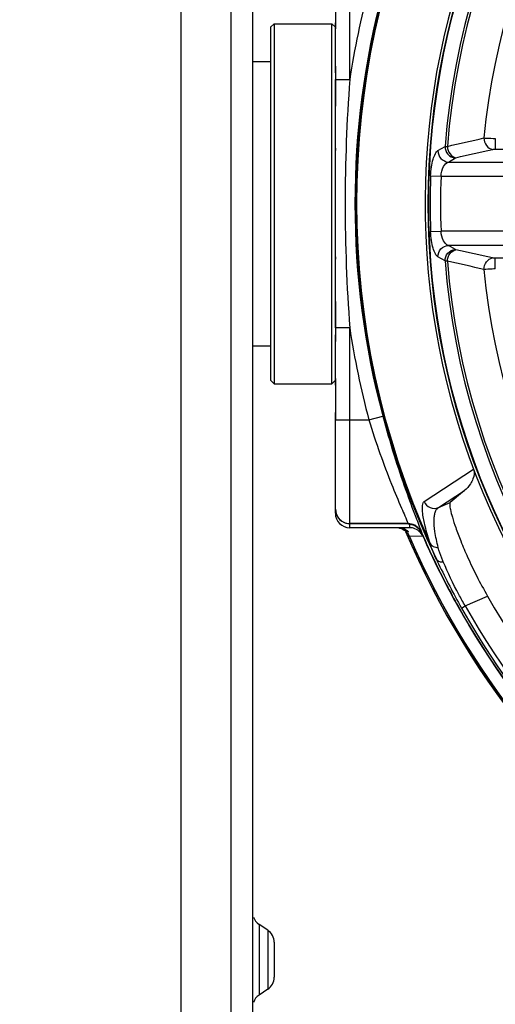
# Model space of a CAD drawing. Header units: millimetres. Extents: x -192 to 265, y -68 to 200.
# Tile 28 of 47: x 55 to 72, y 118 to 152. Entities that reach past the tile are written whole.
import ezdxf

# ---------------------------------------------------------------- set-up
doc = ezdxf.new("R2010")
doc.units = ezdxf.units.MM
doc.header["$LTSCALE"] = 16.335
doc.layers.get('0').update_dxf_attribs({"linetype": 'CONTINUOUS'})
doc.styles.get("Standard").update_dxf_attribs({"font": 'txt', "width": 0.85})
doc.dimstyles.new('DIMSTYLE_1', dxfattribs={"dimtxt": 3.3, "dimasz": 3.5, "dimexe": 1.5, "dimexo": 1, "dimgap": 0.825, "dimtad": 1, "dimdec": 0, "dimlfac": 100, "dimdsep": 46, "dimtxsty": 'STANDARD', "dimblk": '_FILLED', "dimblk1": '_FILLED', "dimblk2": '_FILLED', "dimcen": 0.09, "dimadec": 0, "dimazin": 0, "dimtp": 0.01, "dimtm": 0.01, "dimtfac": 1, "dimtdec": 0, "dimtofl": 0, "dimtmove": 0, "dimatfit": 3, "dimldrblk": '_FILLED', "dimfxl": 1, "dimtolj": 1, "dimarcsym": 0})

# ---------------------------------------------------------------- blocks, each defined once
blk = doc.blocks.new('_FILLED')
at = {"color": 0, "linetype": 'ByBlock'}
blk.add_solid([(0, 0), (-1, 0.2143), (-1, -0.2143)], dxfattribs=at)
blk = doc.blocks.new('*D2')
at = {"color": 7, "linetype": 'Continuous'}
for p, q in [((95.043, 175.389), (33.533, 175.389)), ((35.033, 175.389), (35.033, 109.889)), ((35.033, 44.388), (35.033, 109.889)), ((67.738, 44.388), (33.533, 44.388))]:
    blk.add_line(p, q, dxfattribs=at)
at = {"color": 7, "linetype": 'Continuous', "xscale": 3.5, "yscale": 3.5, "zscale": 3.5}
for p, rotation in [((35.033, 175.389), 90), ((35.033, 44.388), 270)]:
    blk.add_blockref('_FILLED', p, dxfattribs=dict(at, rotation=rotation))
blk = doc.blocks.new('*D3')
at = {"color": 7, "linetype": 'Continuous'}
for p, q in [((61.622, 162.081), (41.706, 162.081)), ((43.206, 162.081), (43.206, 103.235)), ((43.206, 44.388), (43.206, 103.235)), ((67.738, 44.388), (41.706, 44.388))]:
    blk.add_line(p, q, dxfattribs=at)
at = {"color": 7, "linetype": 'Continuous', "xscale": 3.5, "yscale": 3.5, "zscale": 3.5}
for p, rotation in [((43.206, 162.081), 90), ((43.206, 44.388), 270)]:
    blk.add_blockref('_FILLED', p, dxfattribs=dict(at, rotation=rotation))

msp = doc.modelspace()

# ---------------------------------------------------------------- linework, layer by layer
at = {"color": 7, "linetype": 'Continuous'}
for p, q in [((60.8638, 162.03448), (60.8638, 84.10781)), ((63.4038, 161.31892), (63.4038, 115.61926)), ((66.8328, 150.17428), (66.8328, 157.22799)), ((62.6285, 155.46866), (62.6285, 115.61926)), ((66.32761, 153.16399), (66.32761, 152.19879)), ((66.33042, 153.16399), (66.33042, 152.19879)), ((64.0388, 152.02099), (64.1658, 152.14799)), ((64.1658, 152.14799), (64.1658, 139.44799)), ((64.1658, 152.14799), (66.1978, 152.14799)), ((66.1978, 139.44799), (66.1978, 152.14799)), ((66.3248, 152.02099), (66.1978, 152.14799)), ((66.32761, 152.19879), (66.32479, 151.9638)), ((66.3248, 150.42079), (66.3248, 152.17751)), ((66.33042, 152.19879), (66.32761, 152.19879)), ((64.0388, 152.02094), (64.0388, 139.57504)), ((63.4038, 150.81449), (64.0388, 150.81449)), ((66.33042, 150.42079), (66.32761, 150.42079)), ((66.33042, 150.42079), (66.33042, 150.17428)), ((66.3248, 141.4217), (66.3248, 150.17428)), ((66.33042, 150.17428), (66.32761, 150.17428)), ((66.33042, 150.17428), (66.8328, 150.17428)), ((66.32695, 149.45599), (66.3248, 149.24447)), ((66.3291, 149.45599), (66.32695, 149.45599)), ((71.97331, 148.09692), (71.97331, 147.72171)), ((66.3248, 147.75456), (66.3248, 147.67759)), ((69.94876, 147.67043), (70.1963, 147.81779)), ((71.97331, 147.72171), (74.62933, 147.72171)), ((70.31406, 147.26901), (70.56143, 147.41405)), ((70.31406, 147.26901), (76.58295, 147.26901)), ((69.68941, 146.7824), (70.0554, 146.76873)), ((70.0554, 146.76873), (76.55823, 146.76873)), ((69.68941, 144.81358), (70.0554, 144.82725)), ((76.55823, 144.82725), (70.0554, 144.82725)), ((76.58295, 144.32697), (70.31406, 144.32697)), ((70.56143, 144.18193), (70.31406, 144.32697)), ((66.3248, 143.91839), (66.3248, 143.84223)), ((70.1963, 143.77819), (69.94876, 143.92554)), ((71.97331, 143.49906), (71.97331, 143.87427)), ((74.62933, 143.87427), (71.97331, 143.87427)), ((66.32476, 142.35117), (66.32694, 142.13999)), ((66.3291, 142.13999), (66.32695, 142.13999)), ((66.32757, 141.58244), (66.32761, 141.17519)), ((66.8328, 141.4217), (66.32761, 141.4217)), ((66.33042, 141.4217), (66.33042, 141.17519)), ((66.8328, 134.51571), (66.8328, 141.4217)), ((66.3248, 139.39719), (66.3248, 141.17519)), ((66.32761, 141.17519), (66.3248, 140.94024)), ((66.33042, 141.17519), (66.32761, 141.17519)), ((63.4038, 140.78149), (64.0388, 140.78149)), ((64.0388, 139.57499), (64.1658, 139.44799)), ((64.1658, 139.44799), (66.1978, 139.44799)), ((66.3248, 139.57499), (66.1978, 139.44799)), ((66.32761, 139.39719), (66.32761, 138.43199)), ((66.33042, 139.39719), (66.32761, 139.39719)), ((66.33042, 139.39719), (66.33042, 138.43199)), ((66.32761, 138.43199), (66.32479, 138.1969)), ((66.3248, 138.20209), (66.3248, 138.43199)), ((66.33042, 138.43199), (66.32761, 138.43199)), ((67.50665, 138.17799), (67.99738, 138.30903)), ((66.3248, 138.19697), (66.3248, 138.19693)), ((66.3248, 134.87599), (66.3248, 138.19693)), ((66.3248, 138.17799), (67.50665, 138.17799)), ((69.46257, 135.28992), (71.20526, 136.42818)), ((69.96111, 135.07743), (70.8833, 135.67627)), ((70.8833, 135.67627), (70.38143, 135.25805)), ((69.96111, 135.07743), (70.38143, 135.25805)), ((66.32482, 135.01868), (66.3248, 135.02352)), ((66.8328, 134.50586), (66.8328, 134.51571)), ((68.89399, 134.51571), (66.8328, 134.51571)), ((66.8328, 134.36799), (66.8328, 134.50587)), ((68.89399, 134.50586), (66.8328, 134.50586)), ((68.89399, 134.50586), (68.89399, 134.51571)), ((68.9521, 134.36799), (68.9521, 134.50145)), ((68.9521, 134.36799), (66.8328, 134.36799)), ((68.7478, 134.33099), (68.77249, 134.31982)), ((68.77249, 134.31982), (68.79446, 134.30836)), ((68.83086, 134.28579), (68.84558, 134.27519)), ((68.84558, 134.27519), (68.85813, 134.26539)), ((68.88515, 134.1716), (68.90781, 134.11877)), ((68.90781, 134.11877), (68.93419, 134.05761)), ((69.37754, 134.18069), (69.37755, 134.18078)), ((69.41729, 134.06481), (68.94347, 134.06184)), ((69.92165, 133.19651), (69.89265, 133.25876)), ((70.90916, 131.6094), (71.6969, 131.95556)), ((70.77808, 131.5354), (70.90916, 131.6094)), ((63.63001, 120.37418), (63.63001, 117.8818)), ((63.93958, 120.1678), (63.63001, 120.37418)), ((63.93958, 120.1678), (63.93958, 118.08818)), ((64.1658, 119.74512), (64.1658, 118.51086)), ((63.93958, 118.08818), (63.63001, 117.8818))]:
    msp.add_line(p, q, dxfattribs=at)
for points in [[(66.32476, 150.65573), (66.32753, 150.44779), (66.32761, 150.42079)], [(66.32761, 150.42079), (66.32757, 150.02733), (66.32727, 149.68134), (66.32695, 149.45599)], [(66.32695, 142.13999), (66.32725, 141.92843), (66.32757, 141.58244)], [(66.32479, 139.63284), (66.32752, 139.42625), (66.3276, 139.39719)], [(66.32483, 135.01857), (66.35194, 134.85637), (66.42979, 134.70817), (66.54909, 134.59399), (66.69672, 134.52476), (66.8328, 134.50587)], [(68.89399, 134.50587), (68.94682, 134.50304), (69.12651, 134.44901), (69.27967, 134.33171), (69.37754, 134.18069)], [(68.79446, 134.30836), (68.81387, 134.29692), (68.83086, 134.28579)], [(68.85813, 134.26539), (68.8686, 134.25659), (68.87709, 134.24897)], [(68.87709, 134.24897), (68.88362, 134.24273), (68.8881, 134.23821)]]:
    msp.add_lwpolyline(points, dxfattribs=at)
for radius in [26.43967, 26.42091]:
    msp.add_circle((96.0428, 145.79799), radius, dxfattribs=at)
for centre, radius, start, end in [((96.0428, 145.79799), 26.54612, 21.516217, 20.668674), ((96.0428, 145.79799), 25.9253, 124.468356, 175.531644), ((96.0428, 145.79799), 25.84121, 124.488672, 175.511328), ((96.0428, 145.79799), 24.58327, 125.412181, 174.587819), ((96.0428, 145.79799), 29.00108, 154.381872, 205.618128), ((96.0428, 145.79799), 28.96892, 155.555232, 204.444768), ((96.0428, 145.79799), 29.53601, 165.049162, 171.479233), ((96.0428, 145.79799), 29.02809, 165.049162, 194.950838), ((-163.09603, 150.23661), 229.42645, 359.8050511, 359.984434), ((125.49687, 145.79799), 58.82708, 175.7336877, 184.2663123), ((96.0428, 145.79799), 26.37176, 177.860759, 182.139241), ((96.0428, 145.79799), 26.00552, 177.860759, 182.139241), ((96.0428, 145.79799), 25.9253, 184.468356, 235.531644), ((96.0428, 145.79799), 25.84121, 184.488672, 235.511328), ((96.0428, 145.79799), 24.58327, 185.412181, 234.587819), ((-163.1626, 141.35927), 229.49303, 0.0155871, 0.194918), ((96.0428, 145.79799), 29.53601, 188.520767, 194.950838), ((66.8328, 134.87599), 0.508, 180, 270), ((66.83298, 135.0239), 0.50819, 180.58811, 269.978814), ((68.52691, 133.83204), 0.53599, 72.945755, 86.179971), ((68.52493, 133.82516), 0.54314, 70.801661, 72.959314), ((68.52138, 133.81599), 0.55298, 61.754684, 70.766373), ((68.51077, 133.79643), 0.57522, 56.660836, 61.745815), ((68.4766, 133.85934), 0.50897, 36.778338, 50.695316), ((96.0428, 145.79799), 29.591, 202.997346, 337.109625), ((68.59314, 133.93834), 0.42102, 49.744372, 53.919899), ((68.47574, 133.85921), 0.50974, 23.423965, 36.732645), ((68.95179, 133.85723), 0.51076, 75.00738, 89.966042), ((68.92214, 134.13486), 0.23102, 79.603948, 80.185255), ((68.85677, 133.95584), 0.56713, 41.119406, 43.061505), ((68.85177, 133.95206), 0.57339, 23.508814, 41.074707), ((96.04615, 145.80832), 29.09317, 203.557256, 205.766513), ((96.02914, 145.78331), 29.52336, 203.401188, 204.179759), ((96.04278, 145.78906), 29.52795, 203.400533, 267.77056), ((96.04679, 145.80865), 29.10408, 203.797893, 205.76767), ((96.0428, 145.78907), 29.53817, 204.179091, 267.820264), ((96.04865, 145.80982), 29.10627, 205.768156, 209.456915), ((96.03963, 145.80521), 29.08594, 205.766576, 205.991832), ((96.04782, 145.80943), 29.09516, 205.992229, 209.462437), ((91.13397, 143.11324), 23.4159, 205.055402, 205.343265), ((92.21555, 143.64069), 24.61916, 205.375212, 209.452491), ((96.0428, 145.79799), 28.00599, 209.62141, 330.378592), ((96.04603, 145.80872), 29.10345, 209.457565, 211.671316), ((96.0428, 145.80678), 29.08948, 209.462765, 330.540001), ((96.0428, 145.79799), 29.01254, 209.445852, 330.554148), ((96.0428, 145.79799), 28.86201, 209.445852, 330.554148), ((96.04281, 145.80682), 29.09971, 211.67146, 267.795795), ((63.9118, 120.79686), 0.508, 198.770335, 236.309932), ((63.6578, 119.74512), 0.508, 0, 56.309932), ((63.6578, 118.51086), 0.508, 303.690068, 360), ((63.9118, 117.45912), 0.508, 123.690068, 161.229665)]:
    msp.add_arc(centre, radius, start, end, dxfattribs=at)
for points, knots in [([(66.33042, 152.19879), (66.33042, 152.17801), (66.32949, 152.09967), (66.3248, 152.02141), (66.3248, 151.96385)], [0, 0, 0, 0, 0.26522347, 1, 1, 1, 1]), ([(66.3248, 150.65585), (66.32479, 150.63781), (66.32669, 150.55945), (66.33043, 150.48113), (66.33042, 150.42079)], [0, 0, 0, 0, 0.23014104, 1, 1, 1, 1]), ([(66.3291, 149.45599), (66.32904, 149.43746), (66.32816, 149.367), (66.3248, 149.29658), (66.3248, 149.24464)], [0, 0, 0, 0, 0.2628724, 1, 1, 1, 1]), ([(71.56912, 148.11668), (71.5961, 148.11637), (71.73097, 148.11273), (71.86567, 148.10461), (71.97331, 148.09692)], [0, 0, 0, 0, 0.20004663, 1, 1, 1, 1]), ([(71.56912, 148.11668), (71.5715, 148.02168), (71.62667, 147.84056), (71.78862, 147.72387), (71.87095, 147.71288)], [0, 0, 0, 0, 0.5336078, 1, 1, 1, 1]), ([(69.68941, 146.7824), (69.69331, 146.88695), (69.7112, 147.08354), (69.7669, 147.34821), (69.83941, 147.54384), (69.90909, 147.64676), (69.94876, 147.67043)], [0, 0, 0, 0, 0.3322717, 0.62625007, 0.85328163, 1, 1, 1, 1]), ([(69.94876, 147.67043), (69.94686, 147.57225), (70.02179, 147.36928), (70.21762, 147.27396), (70.31406, 147.26901)], [0, 0, 0, 0, 0.50417261, 1, 1, 1, 1]), ([(70.1963, 147.81779), (70.19381, 147.71928), (70.26817, 147.51512), (70.46465, 147.41903), (70.56143, 147.41405)], [0, 0, 0, 0, 0.50418619, 1, 1, 1, 1]), ([(70.1963, 147.81779), (70.20136, 147.81828), (70.22951, 147.82018), (70.25773, 147.82037), (70.28084, 147.82037)], [0, 0, 0, 0, 0.18032917, 1, 1, 1, 1]), ([(70.28084, 147.82037), (70.28416, 147.72618), (70.3403, 147.54702), (70.50137, 147.4323), (70.5831, 147.42144)], [0, 0, 0, 0, 0.53340919, 1, 1, 1, 1]), ([(71.87095, 147.71288), (71.87773, 147.71441), (71.91156, 147.72015), (71.94597, 147.72171), (71.97331, 147.72171)], [0, 0, 0, 0, 0.2026588, 1, 1, 1, 1]), ([(70.56143, 147.41405), (70.5627, 147.41479), (70.5696, 147.41812), (70.57707, 147.42007), (70.5831, 147.42144)], [0, 0, 0, 0, 0.19172355, 1, 1, 1, 1]), ([(70.0554, 146.76873), (70.06295, 146.88471), (70.10753, 147.07457), (70.24028, 147.24424), (70.31406, 147.26901)], [0, 0, 0, 0, 0.5989277, 1, 1, 1, 1]), ([(69.94876, 143.92554), (69.90909, 143.94922), (69.83941, 144.05214), (69.7669, 144.24777), (69.7112, 144.51243), (69.69332, 144.70903), (69.68941, 144.81358)], [0, 0, 0, 0, 0.14671771, 0.37374944, 0.66772378, 1, 1, 1, 1]), ([(70.31406, 144.32697), (70.24028, 144.35174), (70.10753, 144.52141), (70.06296, 144.71127), (70.0554, 144.82725)], [0, 0, 0, 0, 0.40107194, 1, 1, 1, 1]), ([(69.94875, 143.92554), (69.94684, 144.02373), (70.02179, 144.2267), (70.21762, 144.32202), (70.31406, 144.32697)], [0, 0, 0, 0, 0.50417235, 1, 1, 1, 1]), ([(70.1963, 143.77819), (70.19381, 143.8767), (70.26817, 144.08086), (70.46465, 144.17695), (70.56143, 144.18193)], [0, 0, 0, 0, 0.50418619, 1, 1, 1, 1]), ([(70.28085, 143.7756), (70.28416, 143.86979), (70.3403, 144.04896), (70.50137, 144.16368), (70.5831, 144.17454)], [0, 0, 0, 0, 0.53340919, 1, 1, 1, 1]), ([(70.5831, 144.17454), (70.5808, 144.17506), (70.57341, 144.17692), (70.566, 144.17926), (70.56143, 144.18193)], [0, 0, 0, 0, 0.30790506, 1, 1, 1, 1]), ([(71.56912, 143.4793), (71.5715, 143.5743), (71.62667, 143.75542), (71.78862, 143.87211), (71.87095, 143.8831)], [0, 0, 0, 0, 0.53360781, 1, 1, 1, 1]), ([(71.97331, 143.87427), (71.96353, 143.87427), (71.9293, 143.87505), (71.89485, 143.87771), (71.87095, 143.8831)], [0, 0, 0, 0, 0.28521477, 1, 1, 1, 1]), ([(70.28084, 143.7756), (70.27189, 143.77561), (70.2437, 143.77582), (70.21545, 143.77633), (70.1963, 143.77819)], [0, 0, 0, 0, 0.31769737, 1, 1, 1, 1]), ([(71.97331, 143.49906), (71.93477, 143.49631), (71.80017, 143.48749), (71.66537, 143.48043), (71.56912, 143.4793)], [0, 0, 0, 0, 0.28642733, 1, 1, 1, 1]), ([(66.3248, 142.35134), (66.32481, 142.3349), (66.32613, 142.26444), (66.32894, 142.19401), (66.3291, 142.13999)], [0, 0, 0, 0, 0.23335309, 1, 1, 1, 1]), ([(66.33042, 141.17519), (66.33042, 141.15442), (66.32949, 141.07609), (66.32481, 140.99784), (66.3248, 140.94029)], [0, 0, 0, 0, 0.26521967, 1, 1, 1, 1]), ([(66.3248, 139.63225), (66.32479, 139.61419), (66.32668, 139.53583), (66.33042, 139.45751), (66.33042, 139.39719)], [0, 0, 0, 0, 0.23040357, 1, 1, 1, 1]), ([(66.33042, 138.43199), (66.33042, 138.4112), (66.32949, 138.33284), (66.3248, 138.25455), (66.3248, 138.19697)], [0, 0, 0, 0, 0.26523388, 1, 1, 1, 1]), ([(67.99738, 138.30903), (68.12175, 137.84331), (68.37708, 136.96482), (68.77707, 135.77825), (69.11344, 134.86881), (69.3108, 134.36906), (69.37757, 134.18079)], [0, 0, 0, 0, 0.33206443, 0.62995348, 0.86238786, 1, 1, 1, 1]), ([(67.50665, 138.17799), (67.62838, 137.77583), (67.87899, 137.01304), (68.2728, 135.97424), (68.61426, 135.15653), (68.81886, 134.69624), (68.89399, 134.51571)], [0, 0, 0, 0, 0.32167819, 0.61440443, 0.85029662, 1, 1, 1, 1]), ([(71.20526, 136.42818), (71.2449, 136.3231), (71.20979, 136.12919), (71.08159, 135.87882), (70.96602, 135.74515), (70.8833, 135.67627)], [0, 0, 0, 0, 0.39503143, 0.62137578, 1, 1, 1, 1]), ([(69.67064, 133.81019), (69.60417, 134.01165), (69.501, 134.36085), (69.41136, 134.81063), (69.39032, 135.09001), (69.417, 135.23392), (69.4456, 135.27884), (69.46257, 135.28992)], [0, 0, 0, 0, 0.41665659, 0.71337226, 0.90194274, 0.96021205, 1, 1, 1, 1]), ([(69.46257, 135.28992), (69.49877, 135.19881), (69.65047, 135.03945), (69.87075, 135.04018), (69.96111, 135.07743)], [0, 0, 0, 0, 0.50075234, 1, 1, 1, 1]), ([(70.38143, 135.25805), (70.3737, 135.2516), (70.36436, 135.22381), (70.36292, 135.14), (70.39209, 134.9734), (70.46262, 134.7044), (70.58349, 134.33416), (70.76212, 133.86198), (71.00719, 133.29091), (71.32066, 132.64077), (71.56433, 132.18872), (71.6969, 131.95556)], [0, 0, 0, 0, 0.00842432, 0.0225632, 0.07098551, 0.14814919, 0.255909, 0.3963134, 0.5705327, 0.77560523, 1, 1, 1, 1]), ([(66.3248, 134.87599), (66.3248, 134.8779), (66.33677, 134.87537), (66.34155, 134.87759), (66.3471, 134.87781)], [0, 0, 0, 0, 0.25568047, 1, 1, 1, 1]), ([(69.95692, 133.66797), (69.90759, 133.85627), (69.83789, 134.18426), (69.80464, 134.5709), (69.82347, 134.80536), (69.85578, 134.95218), (69.91037, 135.04874), (69.96111, 135.07743)], [0, 0, 0, 0, 0.3999977, 0.68742879, 0.79457713, 0.88020259, 1, 1, 1, 1]), ([(68.56226, 134.36799), (68.5821, 134.36799), (68.65127, 134.36382), (68.71932, 134.3446), (68.7641, 134.32382)], [0, 0, 0, 0, 0.28670905, 1, 1, 1, 1]), ([(68.7641, 134.32382), (68.7716, 134.32034), (68.79829, 134.3071), (68.8237, 134.29129), (68.84108, 134.2786)], [0, 0, 0, 0, 0.2776884, 1, 1, 1, 1]), ([(68.86421, 134.25044), (68.86151, 134.25251), (68.84932, 134.26171), (68.83682, 134.27048), (68.82691, 134.27699)], [0, 0, 0, 0, 0.22331464, 1, 1, 1, 1]), ([(68.90252, 134.22124), (68.90226, 134.22032), (68.89688, 134.22497), (68.89174, 134.2282), (68.87885, 134.23917), (68.86975, 134.2462), (68.86421, 134.25044)], [0, 0, 0, 0, 0.059838, 0.24965386, 0.56654076, 1, 1, 1, 1]), ([(68.8652, 134.25965), (68.87507, 134.25128), (68.88862, 134.23997), (68.8982, 134.22671), (68.9029, 134.2226), (68.90252, 134.22124)], [0, 0, 0, 0, 0.72256995, 0.92136416, 1, 1, 1, 1]), ([(68.96383, 134.36209), (68.96548, 134.36179), (68.96616, 134.36132), (68.97067, 134.36088), (68.97023, 134.36061)], [0, 0, 0, 0, 0.76616911, 1, 1, 1, 1]), ([(69.4173, 134.06481), (69.41761, 134.06553), (69.4205, 134.0666), (69.42259, 134.06805), (69.42431, 134.06894)], [0, 0, 0, 0, 0.28756577, 1, 1, 1, 1]), ([(69.67063, 133.81019), (69.69556, 133.76519), (69.78507, 133.68781), (69.89795, 133.66771), (69.95692, 133.66797)], [0, 0, 0, 0, 0.46588362, 1, 1, 1, 1]), ([(69.89265, 133.25876), (69.87013, 133.30738), (69.78867, 133.48804), (69.71517, 133.67259), (69.67064, 133.81019)], [0, 0, 0, 0, 0.27032623, 1, 1, 1, 1]), ([(70.13433, 133.16392), (70.11556, 133.20827), (70.04821, 133.37321), (69.98988, 133.54218), (69.95692, 133.66797)], [0, 0, 0, 0, 0.27024134, 1, 1, 1, 1]), ([(69.89265, 133.25877), (69.89836, 133.24754), (69.93059, 133.20164), (69.98636, 133.17757), (70.02824, 133.16919)], [0, 0, 0, 0, 0.2277461, 1, 1, 1, 1]), ([(70.02824, 133.16919), (70.03647, 133.16754), (70.07154, 133.16203), (70.10734, 133.1618), (70.13433, 133.16392)], [0, 0, 0, 0, 0.23667303, 1, 1, 1, 1]), ([(70.90916, 131.6094), (70.8317, 131.74448), (70.55116, 132.2512), (70.29934, 132.77394), (70.13433, 133.16392)], [0, 0, 0, 0, 0.26885117, 1, 1, 1, 1])]:
    msp.add_open_spline(points, degree=3, knots=knots, dxfattribs=at)
for points in [[(70.28084, 147.82037), (70.71023, 147.9193), (71.13966, 148.01808), (71.56912, 148.11668)], [(70.5831, 147.42144), (71.01233, 147.51881), (71.44161, 147.61597), (71.87095, 147.71288)], [(71.87095, 143.8831), (71.44161, 143.98001), (71.01233, 144.07717), (70.5831, 144.17454)], [(71.56912, 143.4793), (71.13966, 143.5779), (70.71023, 143.67668), (70.28084, 143.7756)], [(69.12639, 134.45444), (69.05571, 134.49214), (68.9741, 134.51442), (68.89399, 134.51572)], [(69.27113, 134.34307), (69.22957, 134.38755), (69.18011, 134.42579), (69.12639, 134.45444)], [(68.59463, 134.35426), (68.66858, 134.33672), (68.74017, 134.30129), (68.799, 134.25318)], [(69.27683, 134.25079), (69.22111, 134.29702), (69.15385, 134.33183), (69.08393, 134.3506)], [(69.41729, 134.06481), (69.38593, 134.13589), (69.33662, 134.20118), (69.27683, 134.25079)]]:
    msp.add_open_spline(points, degree=3, dxfattribs=at)

# ---------------------------------------------------------------- dimensions: what is measured, and where the dimension line sits
for base, p2, picture, middle in [((35.03252, 175.38899), (96.0428, 175.38899), '*D2', (35.03252, 105.68124)), ((43.20639, 162.08066), (62.62185, 162.08066), '*D3', (43.20639, 99.02707))]:
    dim = msp.add_linear_dim(base=base, p1=(68.7378, 44.38849), p2=p2, angle=90, dimstyle='DIMSTYLE_1', dxfattribs=at)
    dim.commit()
    dim.dimension.update_dxf_attribs({"geometry": picture, "text_midpoint": middle, "dimtype": 160})

doc.saveas('drawing.dxf')
